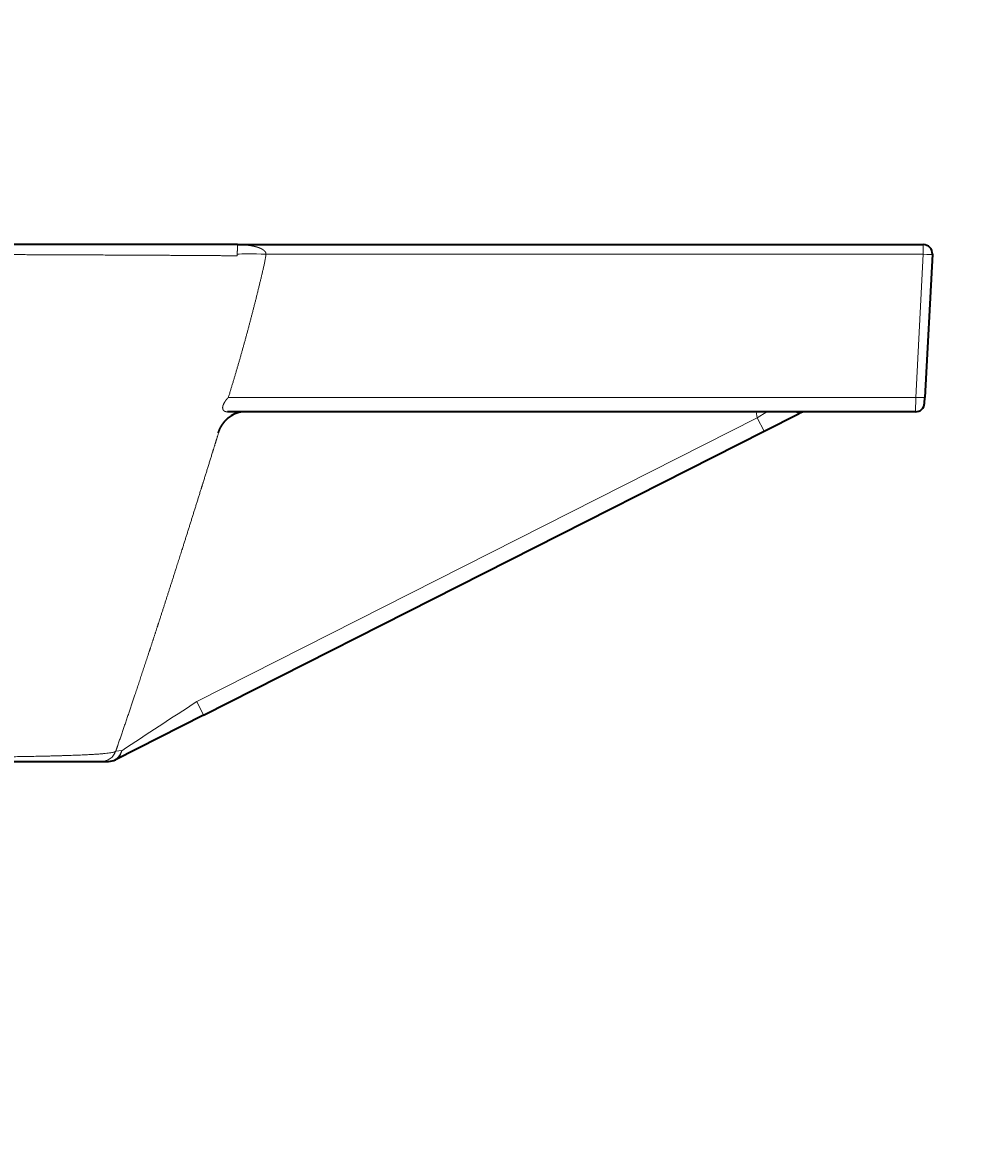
# Model space of a CAD drawing. Extents: x -12 to 1733, y 108 to 1121.
# Tile 9 of 10: x 795 to 1112, y 670 to 1039. Entities that reach past the tile are written whole.
import ezdxf
from ezdxf.enums import TextEntityAlignment as Align

# ---------------------------------------------------------------- set-up
doc = ezdxf.new("R2010")
doc.units = 0
doc.layers.get('0').update_dxf_attribs({"lineweight": 13})
doc.styles.get("Standard").update_dxf_attribs({"font": 'isocp.shx'})
doc.dimstyles.get("Standard").update_dxf_attribs({"dimtxt": 2.5, "dimasz": 2.5, "dimexe": 1.25, "dimexo": 0.625, "dimtad": 1, "dimcen": 2.5, "dimadec": 0, "dimazin": 0, "dimtfac": 1, "dimtmove": 0, "dimatfit": 0, "dimfxl": 0, "dimarcsym": 0})

# ---------------------------------------------------------------- blocks, each defined once
blk = doc.blocks.new('*D')
at = {"color": 7, "lineweight": 13}
for p, q in [((1253.01, 965.19), (1253.01, 1025.04)), ((1732.99, 965.15), (1732.99, 1025.04)), ((1253.01, 1023.04), (1732.99, 1023.04)), ((250.9, 966.19), (55.67, 966.19)), ((57.67, 911.19), (57.67, 966.19)), ((250.9, 911.19), (55.67, 911.19)), ((167.83, 659.67), (1.88, 659.67)), ((3.88, 319.83), (3.88, 659.67)), ((95.84, 319.83), (1.88, 319.83)), ((94.84, 320.83), (94.84, 108.67)), ((1094.51, 320.83), (1094.51, 108.67)), ((94.84, 110.67), (1094.51, 110.67))]:
    blk.add_line(p, q, dxfattribs=at)
for points in [[(1254.94, 1023.55), (1253.01, 1023.04), (1254.94, 1022.52)], [(1731.05, 1022.52), (1732.99, 1023.04), (1731.05, 1023.55)], [(58.19, 964.26), (57.67, 966.19), (57.15, 964.26)], [(57.15, 913.13), (57.67, 911.19), (58.19, 913.13)], [(4.39, 657.74), (3.88, 659.67), (3.36, 657.74)], [(3.36, 321.77), (3.88, 319.83), (4.39, 321.77)], [(96.77, 111.19), (94.84, 110.67), (96.77, 110.16)], [(1092.58, 110.16), (1094.51, 110.67), (1092.58, 111.19)]]:
    blk.add_lwpolyline(points, dxfattribs=at)
for s, p, p2 in [('480', (1471.98, 1025.04), (1514.01, 1025.04)), ('1000', (566.19, 112.67), (623.16, 112.67))]:
    blk.add_text(s, height=14, dxfattribs=at).set_placement(p, p2, align=Align.FIT)
for s, p, p2 in [('55', (55.67, 925.15), (55.67, 952.24)), ('340', (1.88, 468.74), (1.88, 510.77))]:
    blk.add_text(s, height=14, rotation=90, dxfattribs=at).set_placement(p, p2, align=Align.FIT)
blk = doc.blocks.new('BLOCK30')
at = {"color": 7, "lineweight": 35}
for p, q in [((271.2, 0), (0, 0)), ((271.2, 0), (341.77, 0)), ((341.77, 0), (496.84, 0)), ((499.83, -3.16), (497.37, -50.26)), ((341.77, -55), (267.92, -55)), ((494.27, -55), (341.77, -55)), ((260.07, -154.78), (444.49, -61.4)), ((260.07, -154.78), (231.06, -169.46)), ((0, -170), (226.44, -170))]:
    blk.add_line(p, q, dxfattribs=at)
at = {"color": 7, "lineweight": 13}
for p, q in [((341.77, -3.16), (280.54, -3.16)), ((496.84, -3.16), (341.77, -3.16)), ((494.37, -50.26), (496.84, -3.16)), ((268.2, -50.26), (341.77, -50.26)), ((341.77, -50.26), (494.37, -50.26)), ((442.23, -56.94), (257.81, -150.32))]:
    blk.add_line(p, q, dxfattribs=at)
at = {"color": 7, "lineweight": 13, "ltscale": 0.078925}
blk.add_line((496.84, -3.16), (496.84, 0), dxfattribs=at)
at = {"color": 7, "lineweight": 13, "ltscale": 0.118484}
blk.add_line((494.37, -50.26), (494.27, -55), dxfattribs=at)
at = {"color": 7, "lineweight": 35, "ltscale": 0.047448}
blk.add_line((497.27, -52.16), (497.37, -50.26), dxfattribs=at)
at = {"color": 7, "lineweight": 13, "ltscale": 0.04913}
blk.add_line((441.89, -55), (442.23, -56.94), dxfattribs=at)
at = {"color": 7, "lineweight": 13, "ltscale": 0.09131}
blk.add_line((445.32, -55), (442.23, -56.94), dxfattribs=at)
at = {"color": 7, "lineweight": 13, "ltscale": 0.125}
for p, q in [((444.49, -61.4), (442.23, -56.94)), ((257.81, -150.32), (260.07, -154.78))]:
    blk.add_line(p, q, dxfattribs=at)
at = {"color": 7, "lineweight": 35, "ltscale": 0.324119}
blk.add_line((444.49, -61.4), (456.05, -55.54), dxfattribs=at)
at = {"color": 7, "lineweight": 13, "ltscale": 0.004216}
blk.add_line((264.89, -62.03), (264.94, -61.87), dxfattribs=at)
at = {"color": 7, "lineweight": 13, "ltscale": 0.004215}
blk.add_line((264.89, -62.03), (264.94, -61.87), dxfattribs=at)
at = {"color": 7, "lineweight": 13, "ltscale": 0.048729}
blk.add_line((233.11, -166.48), (231.17, -166.63), dxfattribs=at)
at = {"color": 7, "lineweight": 35, "ltscale": 0.059142}
blk.add_line((226.44, -170), (228.81, -170), dxfattribs=at)
at = {"color": 7, "lineweight": 13}
for centre, radius, start, end in [((269.08, -3.16), 2.07, 345.5796, 0.1159), ((268.37, -2.71), 12.18, 347.2191, 357.8949), ((455.78, -52.27), 3.03, 244.1419, 271.7934), ((457.04, -57.39), 2.39, 90.4555, 119.1877), ((18345.94, -27806.64), 33046.22, 123.185985, 123.237166), ((226.44, -165), 5, 270.0142, 340.9364)]:
    blk.add_arc(centre, radius, start, end, dxfattribs=at)
at = {"color": 7, "lineweight": 35}
for centre, radius, start, end in [((496.84, -3), 3, 357, 450), ((458.31, -60), 5, 90, 116.8552), ((458.31, -60), 5, 89.9988, 116.8564), ((461.31, -50), 5, 269.7799, 270), ((494.27, -52), 3, 270, 357), ((228.81, -165), 5, 270, 296.8552), ((202.2, -165), 5, 269.7133, 270)]:
    blk.add_arc(centre, radius, start, end, dxfattribs=at)
at = {"color": 7, "lineweight": 13}
for centre, major_axis, ratio, start_param, end_param in [((280.54, -3.68), (9.99, -0.37), 0.052301, 1.572732, 2.79497), ((496.84, -3), (3, -0.16), 0.052264, 4.715128, 6.283185), ((494.37, -50.1), (-3, 0.16), 0.052264, 1.573535, 3.141593), ((274.59, -66.74), (3.22, -11.41), 0.853555, 2.905304, 3.468381), ((228.81, -165), (2.26, -4.46), 0.83761, 0.000001, 0.858366)]:
    blk.add_ellipse(centre, major_axis=major_axis, ratio=ratio, start_param=start_param, end_param=end_param, dxfattribs=at)
at = {"color": 7, "lineweight": 35}
blk.add_ellipse((274.6, -66.99), major_axis=(3.07, -11.71), ratio=0.843562, start_param=2.924072, end_param=3.468535, dxfattribs=at)
at = {"color": 7, "lineweight": 13}
for points, knots in [([(271.2, 0), (271.2, 0), (271.21, 0), (271.21, 0), (271.21, -0.01), (271.21, -0.06), (271.21, -0.13), (271.2, -0.3), (271.19, -0.56), (271.19, -0.66), (271.18, -0.89), (271.17, -1.18), (271.17, -1.36), (271.16, -1.63), (271.16, -1.99), (271.15, -2.1), (271.15, -2.28), (271.15, -2.47), (271.15, -2.55), (271.15, -2.7), (271.15, -2.87), (271.15, -2.95), (271.15, -3.04), (271.15, -3.13), (271.15, -3.14), (271.15, -3.15), (271.15, -3.16)], [0, 0, 0, 0, 0, 0, 0.434276, 0.434276, 0.434276, 5.117928, 5.117928, 5.117928, 7.282653, 7.282653, 7.282653, 9.554737, 9.554737, 9.554737, 10.402582, 10.402582, 10.402582, 10.902798, 10.902798, 10.902798, 11.398263, 11.398263, 11.398263, 11.450613, 11.450613, 11.450613, 11.450613, 11.450613, 11.450613]), ([(271.08, -3.68), (264.17, -3.61), (255.04, -3.55), (244.21, -3.49), (223.82, -3.39), (200.95, -3.3), (191.08, -3.26), (171.36, -3.2), (150.89, -3.14), (140.77, -3.12), (126.99, -3.09), (113.1, -3.07), (109.46, -3.06), (103.18, -3.06), (96.9, -3.06), (95.23, -3.05), (89.79, -3.05), (84.34, -3.05), (83.38, -3.05), (78.93, -3.05), (74.49, -3.05), (72.85, -3.05), (59.79, -3.05), (46.72, -3.05), (35.3, -3.05), (23.25, -3.05), (11.21, -3.05), (10.58, -3.05), (9.33, -3.05), (8.08, -3.05), (7.45, -3.05), (5.58, -3.05), (3.71, -3.05), (2.48, -3.05), (1.24, -3.05), (0, -3.05)], [0, 0, 0, 0, 0, 0, 107.360709, 107.360709, 107.360709, 184.314711, 184.314711, 184.314711, 257.199443, 257.199443, 257.199443, 283.089346, 283.089346, 283.089346, 301.733026, 301.733026, 301.733026, 321.633143, 321.633143, 321.633143, 333.1882, 333.1882, 333.1882, 414.051255, 414.051255, 414.051255, 418.489484, 418.489484, 418.489484, 422.927712, 422.927712, 422.927712, 431.804165, 431.804165, 431.804165, 431.804165, 431.804165, 431.804165]), ([(280.54, -3.16), (280.55, -3.1), (280.56, -3.03), (280.56, -2.97), (280.55, -2.84), (280.52, -2.72), (280.5, -2.65), (280.45, -2.54), (280.4, -2.44), (280.37, -2.4), (280.31, -2.31), (280.25, -2.23), (280.22, -2.19), (280.1, -2.06), (279.97, -1.94), (279.88, -1.86), (279.64, -1.69), (279.4, -1.54), (279.26, -1.46), (278.93, -1.29), (278.59, -1.14), (278.39, -1.06), (277.8, -0.85), (277.2, -0.68), (276.8, -0.58), (276.2, -0.45), (275.59, -0.34), (275.39, -0.31), (274.47, -0.17), (273.54, -0.08), (272.82, -0.03), (272.08, 0), (271.35, 0), (271.33, 0), (271.29, 0), (271.26, 0), (271.24, 0), (271.22, 0), (271.2, 0)], [0, 0, 0, 0, 0, 0, 0.497843, 0.497843, 0.497843, 1.024927, 1.024927, 1.024927, 1.450905, 1.450905, 1.450905, 1.876883, 1.876883, 1.876883, 2.938487, 2.938487, 2.938487, 4.379753, 4.379753, 4.379753, 6.260652, 6.260652, 6.260652, 9.992572, 9.992572, 9.992572, 11.85197, 11.85197, 11.85197, 18.423675, 18.423675, 18.423675, 18.5879, 18.5879, 18.5879, 18.752124, 18.752124, 18.752124, 18.752124, 18.752124, 18.752124]), ([(267.92, -55), (267.6, -55), (267.29, -54.96), (267.01, -54.87), (266.56, -54.58), (266.34, -54.09), (266.29, -53.82), (266.33, -53.15), (266.63, -52.4), (266.86, -51.98), (267.25, -51.38), (267.72, -50.8), (267.87, -50.62), (268.04, -50.44), (268.2, -50.26)], [0, 0, 0, 0, 0, 0, 3.971526, 3.971526, 3.971526, 7.50127, 7.50127, 7.50127, 11.786419, 11.786419, 11.786419, 13.819315, 13.819315, 13.819315, 13.819315, 13.819315, 13.819315]), ([(456.05, -55.54), (456.14, -55.5), (456.21, -55.45), (456.26, -55.41), (456.28, -55.35), (456.18, -55.31), (456.12, -55.3), (456.03, -55.3), (455.91, -55.3), (455.9, -55.3), (455.89, -55.3), (455.88, -55.3)], [0, 0, 0, 0, 0, 0, 1.823959, 1.823959, 1.823959, 2.967177, 2.967177, 2.967177, 3.085642, 3.085642, 3.085642, 3.085642, 3.085642, 3.085642]), ([(268.41, -56.81), (267.74, -57.32), (267.16, -57.89), (266.66, -58.49), (265.94, -59.54), (265.39, -60.65), (265.2, -61.1), (265.03, -61.56), (264.89, -62.03)], [0, 0, 0, 0, 0, 0, 7.870854, 7.870854, 7.870854, 12.987006, 12.987006, 12.987006, 12.987006, 12.987006, 12.987006]), ([(265.27, -60.98), (264.55, -63.3), (263.83, -65.63), (263.11, -67.95), (261.65, -72.65), (260.19, -77.34), (259.51, -79.52), (256.64, -88.72), (253.77, -97.85), (251.63, -104.59), (248.86, -113.27), (246.11, -121.78), (245.47, -123.78), (244.38, -127.13), (243.3, -130.45), (242.82, -131.9), (240.44, -139.17), (238.08, -146.3), (236.16, -152.01), (234.04, -158.29), (231.95, -164.36), (231.69, -165.12), (231.43, -165.88), (231.17, -166.63)], [0, 0, 0, 0, 0, 0, 18.060892, 18.060892, 18.060892, 36.421113, 36.421113, 36.421113, 89.545075, 89.545075, 89.545075, 106.011291, 106.011291, 106.011291, 117.117485, 117.117485, 117.117485, 166.692596, 166.692596, 166.692596, 173.803381, 173.803381, 173.803381, 173.803381, 173.803381, 173.803381]), ([(231.17, -166.63), (231.17, -166.63), (231.17, -166.63), (231.17, -166.63), (231.17, -166.63), (231.16, -166.63), (231.16, -166.63), (231.16, -166.63), (231.16, -166.63), (231.17, -166.62), (231.16, -166.63), (231.17, -166.62), (231.17, -166.62), (231.17, -166.62), (231.17, -166.62), (231.17, -166.62), (231.17, -166.63), (231.15, -166.66), (231.1, -166.71), (230.99, -166.79), (230.83, -166.86), (230.81, -166.87), (230.77, -166.88), (230.72, -166.9), (230.71, -166.9), (229.63, -167.25), (227.08, -167.56), (223.25, -167.8), (213.48, -168.19), (200.18, -168.45), (192.87, -168.55), (175.23, -168.73), (155.44, -168.84), (143.99, -168.89), (123.88, -168.94), (103.12, -168.96), (94.44, -168.97), (85.32, -168.97), (76.19, -168.97), (75.31, -168.97), (74.34, -168.97), (73.37, -168.97), (73.27, -168.97), (71.92, -168.97), (70.56, -168.97), (69.79, -168.97), (68.92, -168.97), (68.05, -168.97), (67.97, -168.97), (67.73, -168.97), (67.49, -168.97), (67.36, -168.97), (67.09, -168.97), (66.83, -168.97), (66.7, -168.97), (66.43, -168.97), (66.15, -168.97), (66.02, -168.97), (58.54, -168.97), (51.06, -168.97), (43.72, -168.97), (35.18, -168.97), (26.64, -168.97), (23.39, -168.97), (17.95, -168.96), (12.51, -168.96), (8.32, -168.96), (4.16, -168.96), (0, -168.96)], [0, 0, 0, 0, 0, 0, 0.00407, 0.00407, 0.00407, 84.593034, 84.593034, 84.593034, 96.070213, 96.070213, 96.070213, 99.500476, 99.500476, 99.500476, 103.130008, 103.130008, 103.130008, 115.458067, 115.458067, 115.458067, 117.126072, 117.126072, 117.126072, 118.892001, 118.892001, 118.892001, 193.026414, 193.026414, 193.026414, 266.562982, 266.562982, 266.562982, 358.425667, 358.425667, 358.425667, 423.55558, 423.55558, 423.55558, 426.44681, 426.44681, 426.44681, 430.782924, 430.782924, 430.782924, 436.542159, 436.542159, 436.542159, 437.271278, 437.271278, 437.271278, 438.370053, 438.370053, 438.370053, 439.468828, 439.468828, 439.468828, 440.536958, 440.536958, 440.536958, 495.423015, 495.423015, 495.423015, 504.395726, 504.395726, 504.395726, 536.109494, 536.109494, 536.109494, 536.109494, 536.109494, 536.109494]), ([(233.11, -166.48), (232.98, -166.97), (232.78, -167.43), (232.54, -167.87), (231.96, -168.66), (231.21, -169.28), (230.8, -169.53), (230.16, -169.81), (229.48, -169.95), (229.25, -169.98), (229.03, -170), (228.81, -170)], [0, 0, 0, 0, 0, 0, 3.593321, 3.593321, 3.593321, 7.109876, 7.109876, 7.109876, 8.800287, 8.800287, 8.800287, 8.800287, 8.800287, 8.800287])]:
    blk.add_open_spline(points, degree=5, knots=knots, dxfattribs=at)
blk.add_open_spline([(268.2, -50.26), (270.97, -41.38), (273.55, -32.43), (275.96, -23.45), (278.2, -14.44), (280.25, -5.4)], degree=5, dxfattribs=at)
at = {"color": 7, "lineweight": 35}
blk.add_open_spline([(264.94, -61.87), (264.95, -61.85), (264.96, -61.8), (264.99, -61.71), (265.04, -61.58), (265.1, -61.41), (265.17, -61.21), (265.25, -61.01), (265.33, -60.82), (265.42, -60.62), (265.51, -60.43), (265.6, -60.24), (265.71, -60.04), (265.83, -59.82), (265.96, -59.59), (266.1, -59.36), (266.25, -59.14), (266.4, -58.92), (266.56, -58.7), (266.72, -58.49), (266.89, -58.28), (267.07, -58.07), (267.26, -57.87), (267.45, -57.67), (267.65, -57.47), (267.85, -57.28), (268.07, -57.09), (268.29, -56.91), (268.45, -56.79), (268.52, -56.73)], degree=3, knots=[0, 0, 0, 0, 0.063875, 0.145765, 0.283442, 0.483192, 0.69397, 0.905725, 1.118642, 1.331382, 1.544534, 1.758103, 1.972136, 2.235796, 2.500283, 2.765976, 3.032051, 3.299724, 3.568289, 3.838608, 4.110295, 4.383522, 4.658543, 4.935621, 5.215048, 5.496912, 5.78179, 6.070068, 6.362115, 6.362115, 6.362115, 6.362115], dxfattribs=at)

msp = doc.modelspace()

# ---------------------------------------------------------------- block references
at = {"lineweight": 0}
msp.add_blockref('BLOCK30', (594.675, 966.193), dxfattribs=at)

# ---------------------------------------------------------------- dimensions: what is measured, and where the dimension line sits
at = {"color": 0, "lineweight": 0}
for base, p1, p2, angle, middle in [((94.837, 110.673), (1094.514, 322.834), (94.837, 322.834), 179.99905, (594.675, 110.673)), ((3.877, 319.834), (169.833, 659.672), (97.837, 319.834), 269.99857, (3.877, 489.753)), ((57.672, 911.193), (252.903, 966.193), (252.903, 911.193), 269.99857, (57.672, 938.693)), ((1253.01, 1023.035), (1732.986, 963.147), (1253.01, 963.193), 179.99905, (1492.998, 1023.035))]:
    dim = msp.add_linear_dim(base=base, p1=p1, p2=p2, angle=angle, dimstyle='Standard', dxfattribs=at)
    dim.commit()
    dim.dimension.update_dxf_attribs({"geometry": '*D', "text_midpoint": middle, "dimtype": 160})

doc.saveas('drawing.dxf')
